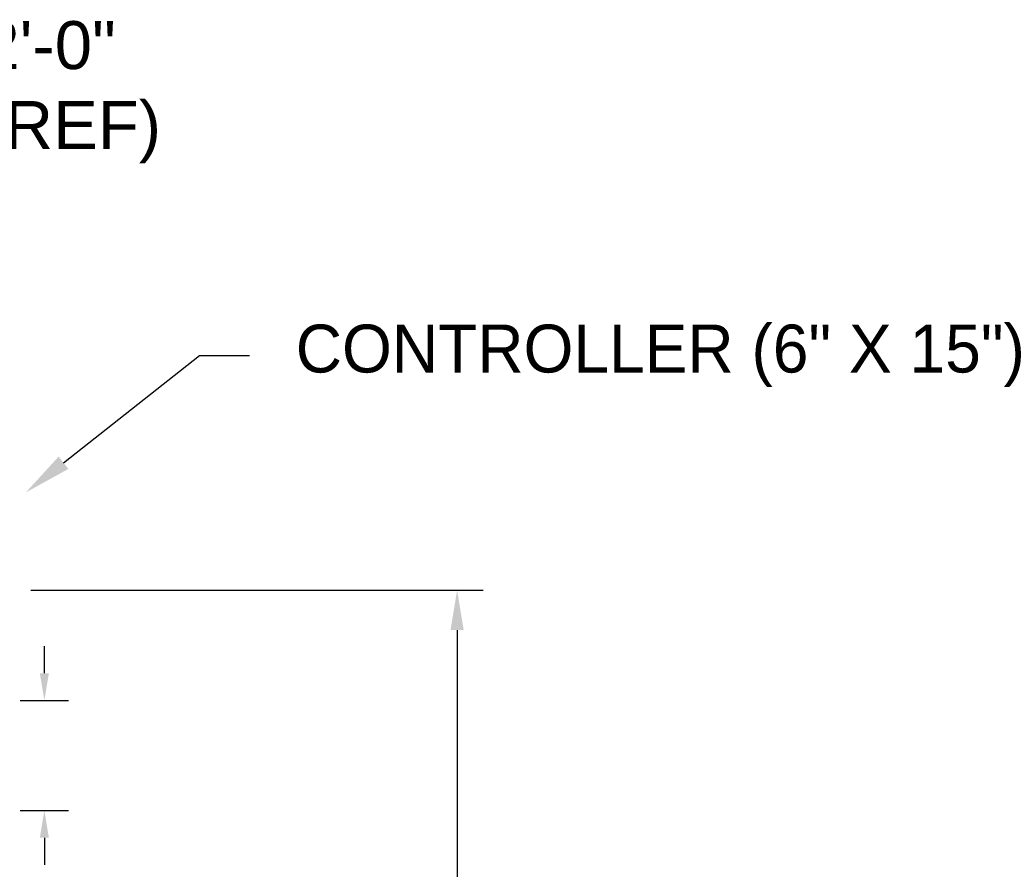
# Model space of a CAD drawing. Header units: inches. Extents: x 170 to 312, y 215 to 248.
# Tile 173 of 256: x 206.73 to 208.65, y 241.57 to 243.23. Entities that reach past the tile are written whole.
import ezdxf
from ezdxf import colors
from ezdxf.entities.mleader import LeaderData, LeaderLine
from ezdxf.math import Vec2, Vec3

# ---------------------------------------------------------------- set-up
doc = ezdxf.new("R2010")
doc.units = ezdxf.units.IN
doc.header["$LTSCALE"] = 0.25
doc.header["$MEASUREMENT"] = 0
doc.layers.add('ANNOTATIONS', color=1, linetype='Continuous')
doc.styles.add('ARIAL', font='arial.ttf', dxfattribs={"height": 0.09375})

msp = doc.modelspace()

# ---------------------------------------------------------------- linework, layer by layer
at = {"layer": 'ANNOTATIONS'}
for p, q in [((206.74718, 242.11772), (207.63117, 242.11772)), ((207.58007, 242.04006), (207.58007, 241.23964)), ((206.77334, 241.95547), (206.77334, 242.00861)), ((206.72621, 241.90233), (206.82047, 241.90233)), ((206.72621, 241.68703), (206.82047, 241.68703)), ((206.77334, 241.63389), (206.77334, 241.58075))]:
    msp.add_line(p, q, dxfattribs=at)
for points in [[(207.56713, 242.04006), (207.59302, 242.04006), (207.58007, 242.11772)], [(206.76448, 241.95547), (206.7822, 241.95547), (206.77334, 241.90233)], [(206.76448, 241.63389), (206.7822, 241.63389), (206.77334, 241.68703)]]:
    msp.add_solid(points, dxfattribs=at)

# ---------------------------------------------------------------- texts
at = {"layer": 'ANNOTATIONS', "insert": (206.65225, 243.09185), "char_height": 0.09375, "attachment_point": 4, "style": 'ARIAL'}
msp.add_mtext('2\'-0"\\P(REF)', dxfattribs=at)

# ---------------------------------------------------------------- leaders
at = {"layer": 'ANNOTATIONS'}
ml = msp.add_multileader_mtext('Standard', dxfattribs=at)
ml.set_content('CONTROLLER (6" X 15")', color=256, style='ARIAL')
ml.set_leader_properties()
ml.build(insert=Vec2(0, 0))
ml.multileader.update_dxf_attribs({"dogleg_length": 0.36, "arrow_head_size": 0.09375})
ctx = ml.context
ctx.base_point, ctx.char_height, ctx.arrow_head_size, ctx.landing_gap_size, ctx.plane_origin = Vec3(207.17442, 242.5768), 0.09375, 0.09375, 0.09, Vec3(206.38938, 242.14357)
notes = []
notes.append((ctx, [(0, (1, 1, 0), (207.07646, 242.5768), (1, 0), 0.09796, [(0, [(206.73709, 242.30916)], 0, [])])]))
ctx.mtext.insert, ctx.mtext.flow_direction = Vec3(207.26442, 242.63746), 5
for ctx, leaders in notes:
    for number, flags, end, landing, length, lines in leaders:
        leader = LeaderData()
        leader.index, (leader.has_last_leader_line, leader.has_dogleg_vector, leader.attachment_direction) = number, flags
        leader.last_leader_point, leader.dogleg_vector, leader.dogleg_length = Vec3(end), Vec3(landing), length
        for number, points, colour, breaks in lines:
            line = LeaderLine()
            line.index, line.vertices, line.color, line.breaks = number, Vec3.list(points), colors.encode_raw_color(colour), breaks
            leader.lines.append(line)
        ctx.leaders.append(leader)

doc.saveas('drawing.dxf')
